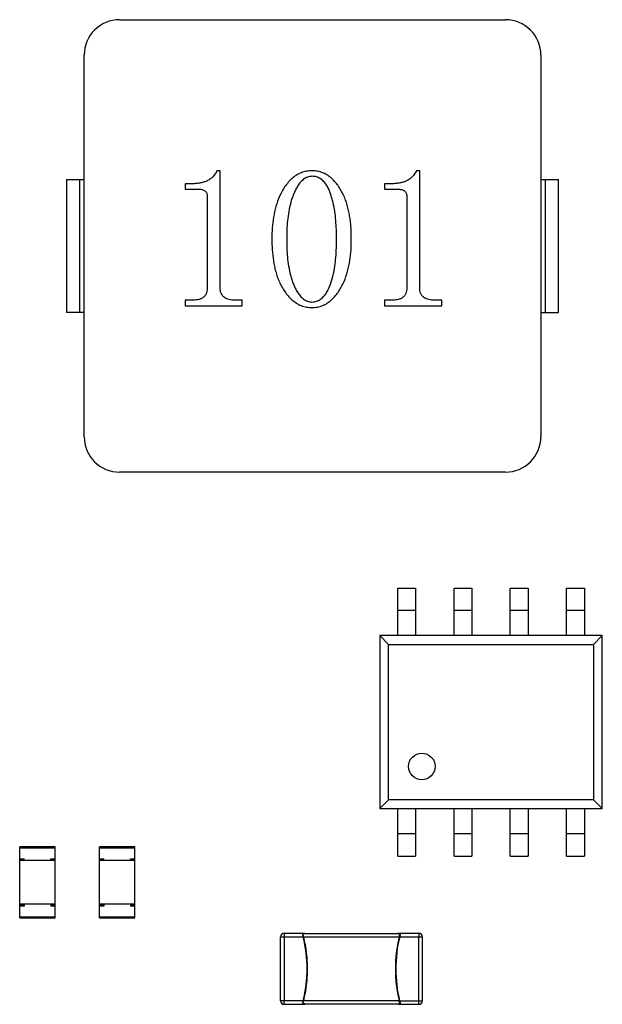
# Model space of a CAD drawing. Header units: inches. Extents: x -15 to 298, y -119 to 14.
# Tile 10 of 18: x 259 to 272, y -68 to -46. Entities that reach past the tile are written whole.
import ezdxf

# ---------------------------------------------------------------- set-up
doc = ezdxf.new("R2010")
doc.units = ezdxf.units.IN
doc.header["$LTSCALE"] = 1.21
doc.header["$MEASUREMENT"] = 0
doc.layers.get('0').update_dxf_attribs({"linetype": 'CONTINUOUS'})

msp = doc.modelspace()

# ---------------------------------------------------------------- linework, layer by layer
at = {"color": 7, "linetype": 'Continuous'}
for p, q in [((261.588, -46.058), (270.288, -46.058)), ((260.787, -55.458), (260.787, -46.858)), ((271.087, -46.858), (271.087, -55.458)), ((263.854, -49.464), (263.782, -49.464)), ((263.854, -52.103), (263.854, -49.464)), ((268.354, -49.464), (268.282, -49.464)), ((268.354, -52.103), (268.354, -49.464)), ((260.387, -49.658), (260.787, -49.658)), ((260.387, -49.658), (260.387, -52.658)), ((260.687, -52.658), (260.687, -49.658)), ((271.087, -49.658), (271.487, -49.658)), ((271.187, -49.658), (271.187, -52.658)), ((271.487, -52.658), (271.487, -49.658)), ((263.225, -49.755), (263.062, -49.755)), ((263.062, -49.755), (263.062, -49.88)), ((263.062, -49.88), (263.384, -49.88)), ((267.725, -49.756), (267.562, -49.756)), ((267.562, -49.756), (267.562, -49.881)), ((267.562, -49.881), (267.884, -49.881)), ((263.562, -50.035), (263.562, -52.106)), ((268.062, -50.035), (268.062, -52.107)), ((263.223, -52.38), (263.062, -52.38)), ((263.062, -52.38), (263.062, -52.505)), ((264.354, -52.381), (264.181, -52.381)), ((264.354, -52.506), (264.354, -52.381)), ((267.723, -52.381), (267.562, -52.381)), ((267.562, -52.381), (267.562, -52.506)), ((268.854, -52.381), (268.681, -52.381)), ((268.854, -52.506), (268.854, -52.381)), ((263.062, -52.505), (264.354, -52.506)), ((267.562, -52.506), (268.854, -52.506)), ((260.787, -52.658), (260.387, -52.658)), ((271.087, -52.658), (271.487, -52.658)), ((270.287, -56.258), (261.587, -56.258)), ((267.858, -58.87), (268.258, -58.87)), ((267.858, -59.941), (267.858, -58.87)), ((268.258, -58.87), (268.258, -59.941)), ((269.128, -58.871), (269.528, -58.871)), ((269.128, -59.941), (269.128, -58.871)), ((269.528, -58.871), (269.528, -59.941)), ((270.398, -58.871), (270.798, -58.871)), ((270.398, -59.941), (270.398, -58.871)), ((270.798, -58.871), (270.798, -59.941)), ((271.668, -58.871), (272.068, -58.871)), ((271.668, -59.942), (271.668, -58.871)), ((272.068, -58.871), (272.068, -59.942)), ((267.858, -59.37), (268.258, -59.37)), ((269.128, -59.371), (269.528, -59.371)), ((270.398, -59.371), (270.798, -59.371)), ((271.668, -59.371), (272.068, -59.371)), ((272.473, -59.942), (267.453, -59.941)), ((267.453, -59.941), (267.653, -60.141)), ((267.453, -59.941), (267.453, -63.841)), ((267.653, -60.141), (272.273, -60.142)), ((267.653, -63.641), (267.653, -60.141)), ((272.273, -60.142), (272.473, -59.942)), ((272.273, -60.142), (272.273, -63.642)), ((272.473, -63.842), (272.473, -59.942)), ((267.653, -63.641), (267.453, -63.841)), ((272.273, -63.642), (267.653, -63.641)), ((272.473, -63.842), (272.273, -63.642)), ((267.453, -63.841), (272.473, -63.842)), ((267.858, -64.912), (267.858, -63.841)), ((268.258, -63.841), (268.258, -64.912)), ((269.128, -64.912), (269.128, -63.841)), ((269.528, -63.841), (269.528, -64.912)), ((270.398, -64.912), (270.398, -63.841)), ((270.798, -63.841), (270.798, -64.912)), ((271.668, -64.912), (271.668, -63.842)), ((272.068, -63.842), (272.068, -64.912)), ((268.258, -64.412), (267.858, -64.412)), ((269.528, -64.412), (269.128, -64.412)), ((270.798, -64.412), (270.398, -64.412)), ((272.068, -64.412), (271.668, -64.412)), ((260.133, -64.706), (259.333, -64.706)), ((259.333, -66.306), (259.333, -64.706)), ((259.333, -64.726), (260.133, -64.726)), ((260.133, -66.306), (260.133, -64.706)), ((261.933, -64.706), (261.133, -64.706)), ((261.133, -66.306), (261.133, -64.706)), ((261.133, -64.726), (261.933, -64.726)), ((261.933, -66.306), (261.933, -64.706)), ((259.333, -64.974), (259.433, -64.974)), ((259.433, -64.993), (259.333, -64.993)), ((260.133, -65.014), (259.333, -65.014)), ((259.433, -65.014), (259.433, -64.974)), ((260.033, -64.974), (260.133, -64.974)), ((260.033, -65.014), (260.033, -64.974)), ((260.133, -64.993), (260.033, -64.993)), ((261.133, -64.974), (261.233, -64.974)), ((261.233, -64.993), (261.133, -64.993)), ((261.933, -65.014), (261.133, -65.014)), ((261.233, -65.014), (261.233, -64.974)), ((261.833, -64.974), (261.933, -64.974)), ((261.833, -65.014), (261.833, -64.974)), ((261.933, -64.993), (261.833, -64.993)), ((267.858, -64.912), (268.258, -64.912)), ((269.128, -64.912), (269.528, -64.912)), ((270.398, -64.912), (270.798, -64.912)), ((271.668, -64.912), (272.068, -64.912)), ((260.133, -65.999), (259.333, -65.999)), ((259.433, -66.019), (259.333, -66.019)), ((259.433, -66.039), (259.333, -66.039)), ((260.033, -65.999), (259.433, -65.999)), ((259.433, -65.999), (259.433, -66.039)), ((260.033, -65.999), (260.033, -66.039)), ((260.133, -66.019), (260.033, -66.019)), ((260.133, -66.039), (260.033, -66.039)), ((261.933, -65.999), (261.133, -65.999)), ((261.233, -66.019), (261.133, -66.019)), ((261.233, -66.039), (261.133, -66.039)), ((261.833, -65.999), (261.233, -65.999)), ((261.233, -65.999), (261.233, -66.039)), ((261.833, -65.999), (261.833, -66.039)), ((261.933, -66.019), (261.833, -66.019)), ((261.933, -66.039), (261.833, -66.039)), ((260.133, -66.286), (259.333, -66.286)), ((259.333, -66.306), (260.133, -66.306)), ((261.933, -66.286), (261.133, -66.286)), ((261.133, -66.306), (261.933, -66.306)), ((265.215, -66.733), (265.727, -66.733)), ((265.215, -68.173), (265.215, -66.733)), ((265.295, -66.653), (265.757, -66.653)), ((265.295, -66.653), (265.295, -68.173)), ((265.715, -66.663), (265.717, -66.653)), ((265.727, -66.733), (265.715, -66.663)), ((265.727, -66.661), (265.717, -66.653)), ((265.717, -66.653), (265.726, -66.661)), ((265.725, -66.668), (265.725, -66.663)), ((265.737, -66.732), (265.725, -66.668)), ((265.726, -66.661), (265.727, -66.661)), ((265.727, -66.661), (265.767, -66.661)), ((267.903, -66.663), (265.727, -66.663)), ((265.727, -66.733), (265.733, -66.732)), ((265.727, -66.735), (265.727, -66.733)), ((265.734, -66.734), (265.727, -66.735)), ((265.733, -66.732), (265.737, -66.732)), ((265.737, -66.734), (265.737, -66.732)), ((265.737, -66.733), (267.893, -66.733)), ((265.768, -66.663), (265.767, -66.661)), ((267.863, -66.661), (267.862, -66.663)), ((267.903, -66.661), (267.863, -66.661)), ((267.873, -66.653), (268.335, -66.653)), ((267.893, -66.732), (267.905, -66.668)), ((267.893, -66.734), (267.893, -66.732)), ((267.897, -66.732), (267.893, -66.732)), ((267.896, -66.734), (267.903, -66.735)), ((267.903, -66.733), (267.897, -66.732)), ((267.903, -66.661), (267.913, -66.653)), ((267.903, -66.661), (267.903, -66.661)), ((267.915, -66.663), (267.903, -66.733)), ((267.903, -66.733), (268.415, -66.733)), ((267.903, -66.733), (267.903, -66.735)), ((267.913, -66.653), (267.903, -66.661)), ((267.905, -66.668), (267.905, -66.663)), ((267.913, -66.653), (267.915, -66.663)), ((268.335, -66.653), (268.335, -66.733)), ((268.335, -68.253), (268.335, -66.733)), ((268.415, -68.173), (268.415, -66.733)), ((265.727, -68.173), (265.215, -68.173)), ((265.295, -68.253), (265.295, -68.173)), ((265.295, -68.253), (265.757, -68.253)), ((265.715, -68.244), (265.727, -68.173)), ((265.717, -68.253), (265.715, -68.244)), ((265.717, -68.253), (265.726, -68.246)), ((265.726, -68.246), (265.717, -68.253)), ((265.725, -68.239), (265.737, -68.175)), ((265.725, -68.244), (265.725, -68.239)), ((265.726, -68.246), (265.725, -68.244)), ((265.726, -68.246), (265.726, -68.246)), ((265.767, -68.246), (265.726, -68.246)), ((265.727, -68.173), (265.727, -68.171)), ((265.734, -68.173), (265.727, -68.171)), ((265.727, -68.173), (265.733, -68.175)), ((265.727, -68.243), (267.903, -68.243)), ((265.733, -68.175), (265.737, -68.175)), ((265.737, -68.173), (265.738, -68.167)), ((265.737, -68.175), (265.738, -68.167)), ((267.893, -68.173), (265.737, -68.173)), ((265.767, -68.246), (265.768, -68.243)), ((267.862, -68.243), (267.863, -68.246)), ((267.863, -68.246), (267.903, -68.246)), ((267.873, -68.253), (268.335, -68.253)), ((267.893, -68.175), (267.891, -68.167)), ((267.893, -68.173), (267.891, -68.167)), ((267.905, -68.239), (267.893, -68.175)), ((267.897, -68.175), (267.893, -68.175)), ((267.896, -68.173), (267.903, -68.171)), ((267.903, -68.173), (267.897, -68.175)), ((267.903, -68.171), (267.903, -68.173)), ((267.903, -68.173), (268.415, -68.173)), ((267.903, -68.173), (267.915, -68.244)), ((267.903, -68.246), (267.905, -68.244)), ((267.903, -68.246), (267.903, -68.246)), ((267.913, -68.253), (267.903, -68.246)), ((267.903, -68.246), (267.913, -68.253)), ((267.905, -68.244), (267.905, -68.239)), ((267.915, -68.244), (267.913, -68.253))]:
    msp.add_line(p, q, dxfattribs=at)
for points in [[(265.767, -66.661), (265.766, -66.658), (265.764, -66.656), (265.761, -66.654), (265.757, -66.653)], [(267.863, -66.661), (267.864, -66.658), (267.866, -66.656), (267.869, -66.654), (267.873, -66.653)], [(265.757, -68.253), (265.761, -68.253), (265.764, -68.251), (265.766, -68.248), (265.767, -68.246)], [(267.873, -68.253), (267.869, -68.253), (267.866, -68.251), (267.864, -68.248), (267.863, -68.246)]]:
    msp.add_lwpolyline(points, dxfattribs=at)
msp.add_circle((268.403, -62.891), 0.3, dxfattribs=at)
for centre, radius, start, end in [((261.587, -46.858), 0.8, 89.9983, 179.9983), ((270.287, -46.858), 0.8, 359.9983, 89.9983), ((261.587, -55.458), 0.8, 179.9983, 269.9983), ((270.287, -55.458), 0.8, 269.9983, 359.9983), ((265.295, -66.733), 0.08, 89.9983, 179.9983), ((262.825, -67.453), 2.99, 346.106, 13.8905), ((262.808, -67.458), 3.017, 13.7254, 13.8877), ((262.826, -67.453), 2.999, 346.2246, 13.7222), ((270.804, -67.454), 2.999, 166.2743, 193.7719), ((270.805, -67.454), 2.99, 166.106, 193.8905), ((270.822, -67.458), 3.017, 166.1089, 166.2711), ((268.335, -66.733), 0.08, 359.9983, 89.9983), ((265.295, -68.173), 0.08, 179.9983, 269.9983), ((265.736, -68.242), 0.0111, 188.8705, 189.4271), ((267.894, -68.242), 0.0109, 350.3928, 350.9741), ((268.335, -68.173), 0.08, 269.9983, 359.9983)]:
    msp.add_arc(centre, radius, start, end, dxfattribs=at)
for points, knots in [([(263.782, -49.464), (263.758, -49.514), (263.709, -49.584), (263.624, -49.655), (263.551, -49.697), (263.472, -49.726), (263.391, -49.744), (263.308, -49.754), (263.252, -49.756), (263.225, -49.755)], [0, 0, 0, 0, 0.249419, 0.374569, 0.499723, 0.624846, 0.749898, 0.875036, 1, 1, 1, 1]), ([(265.925, -49.464), (265.884, -49.464), (265.802, -49.471), (265.683, -49.504), (265.572, -49.559), (265.473, -49.633), (265.387, -49.722), (265.288, -49.853), (265.189, -50.033), (265.107, -50.266), (265.036, -50.586), (265.021, -50.833), (265.021, -50.996)], [0, 0, 0, 0, 0.062552, 0.125179, 0.187739, 0.250305, 0.312864, 0.375403, 0.500315, 0.625273, 0.750243, 1, 1, 1, 1]), ([(266.812, -50.996), (266.812, -50.956), (266.811, -50.874), (266.806, -50.752), (266.795, -50.63), (266.779, -50.508), (266.758, -50.388), (266.729, -50.269), (266.694, -50.151), (266.65, -50.037), (266.596, -49.927), (266.531, -49.823), (266.458, -49.724), (266.373, -49.636), (266.275, -49.561), (266.184, -49.514), (266.107, -49.488), (266.027, -49.469), (265.966, -49.464), (265.925, -49.464)], [0, 0, 0, 0, 0.062503, 0.125014, 0.187512, 0.250024, 0.312528, 0.375031, 0.437542, 0.500043, 0.56255, 0.625048, 0.687558, 0.750042, 0.812532, 0.875005, 0.906275, 0.937532, 1, 1, 1, 1]), ([(268.282, -49.464), (268.258, -49.514), (268.209, -49.584), (268.124, -49.656), (268.051, -49.697), (267.972, -49.726), (267.891, -49.744), (267.808, -49.754), (267.752, -49.756), (267.725, -49.756)], [0, 0, 0, 0, 0.249419, 0.374569, 0.499723, 0.624846, 0.749898, 0.875036, 1, 1, 1, 1]), ([(265.925, -49.589), (265.891, -49.588), (265.822, -49.601), (265.733, -49.653), (265.659, -49.725), (265.6, -49.809), (265.551, -49.899), (265.509, -49.992), (265.473, -50.088), (265.434, -50.219), (265.398, -50.385), (265.371, -50.588), (265.357, -50.792), (265.354, -50.928), (265.354, -50.996)], [0, 0, 0, 0, 0.062416, 0.124899, 0.187418, 0.249941, 0.312457, 0.374972, 0.437485, 0.499999, 0.624991, 0.74999, 0.874995, 1, 1, 1, 1]), ([(266.479, -50.996), (266.479, -50.928), (266.477, -50.791), (266.464, -50.586), (266.442, -50.382), (266.41, -50.213), (266.376, -50.081), (266.345, -49.983), (266.308, -49.887), (266.261, -49.795), (266.2, -49.712), (266.122, -49.643), (266.028, -49.598), (265.959, -49.588), (265.925, -49.589)], [0, 0, 0, 0, 0.124991, 0.249978, 0.374964, 0.499946, 0.562447, 0.624948, 0.687467, 0.749978, 0.812496, 0.87501, 0.937511, 1, 1, 1, 1]), ([(263.384, -49.88), (263.395, -49.88), (263.417, -49.881), (263.45, -49.887), (263.482, -49.897), (263.52, -49.922), (263.548, -49.958), (263.561, -50.001), (263.562, -50.024), (263.562, -50.035)], [0, 0, 0, 0, 0.125078, 0.250443, 0.37548, 0.500759, 0.749504, 0.874735, 1, 1, 1, 1]), ([(267.884, -49.881), (267.895, -49.881), (267.917, -49.882), (267.95, -49.887), (267.982, -49.898), (268.02, -49.922), (268.048, -49.959), (268.061, -50.001), (268.062, -50.024), (268.062, -50.035)], [0, 0, 0, 0, 0.125078, 0.250443, 0.37548, 0.500759, 0.749504, 0.874735, 1, 1, 1, 1]), ([(265.021, -50.996), (265.02, -51.079), (265.026, -51.245), (265.047, -51.451), (265.076, -51.614), (265.105, -51.734), (265.142, -51.853), (265.187, -51.969), (265.242, -52.08), (265.308, -52.185), (265.384, -52.284), (265.471, -52.373), (265.554, -52.435), (265.625, -52.477), (265.701, -52.512), (265.801, -52.54), (265.884, -52.547), (265.925, -52.547)], [0, 0, 0, 0, 0.124997, 0.249985, 0.312493, 0.375001, 0.437509, 0.500018, 0.562523, 0.625029, 0.687529, 0.750028, 0.812526, 0.8438, 0.875057, 0.937534, 1, 1, 1, 1]), ([(265.354, -50.996), (265.354, -51.065), (265.357, -51.203), (265.369, -51.41), (265.395, -51.615), (265.43, -51.785), (265.468, -51.917), (265.503, -52.015), (265.545, -52.109), (265.595, -52.2), (265.656, -52.285), (265.73, -52.358), (265.821, -52.41), (265.891, -52.423), (265.925, -52.422)], [0, 0, 0, 0, 0.125002, 0.250006, 0.375002, 0.499992, 0.562506, 0.625017, 0.687535, 0.750049, 0.812567, 0.875087, 0.937571, 1, 1, 1, 1]), ([(265.925, -52.547), (265.966, -52.548), (266.049, -52.54), (266.167, -52.504), (266.278, -52.447), (266.375, -52.37), (266.459, -52.279), (266.532, -52.18), (266.596, -52.074), (266.667, -51.926), (266.732, -51.73), (266.782, -51.488), (266.808, -51.243), (266.813, -51.079), (266.812, -50.996)], [0, 0, 0, 0, 0.062499, 0.125162, 0.187651, 0.250217, 0.312782, 0.375297, 0.437814, 0.500304, 0.625226, 0.750143, 0.875073, 1, 1, 1, 1]), ([(265.925, -52.422), (265.959, -52.423), (266.029, -52.412), (266.122, -52.363), (266.197, -52.291), (266.258, -52.206), (266.306, -52.114), (266.358, -51.986), (266.405, -51.82), (266.443, -51.616), (266.464, -51.41), (266.477, -51.203), (266.479, -51.065), (266.479, -50.996)], [0, 0, 0, 0, 0.062473, 0.124956, 0.187477, 0.249995, 0.312507, 0.375032, 0.499996, 0.624989, 0.749993, 0.874995, 1, 1, 1, 1]), ([(263.562, -52.106), (263.562, -52.127), (263.559, -52.169), (263.544, -52.23), (263.512, -52.285), (263.465, -52.328), (263.409, -52.356), (263.348, -52.371), (263.286, -52.379), (263.244, -52.38), (263.223, -52.38)], [0, 0, 0, 0, 0.124983, 0.249985, 0.374963, 0.499937, 0.624946, 0.749966, 0.875022, 1, 1, 1, 1]), ([(264.181, -52.381), (264.141, -52.38), (264.079, -52.375), (264.001, -52.35), (263.947, -52.32), (263.902, -52.278), (263.872, -52.223), (263.857, -52.164), (263.854, -52.123), (263.854, -52.103)], [0, 0, 0, 0, 0.249747, 0.374812, 0.499903, 0.624872, 0.749934, 0.874957, 1, 1, 1, 1]), ([(268.062, -52.107), (268.062, -52.127), (268.059, -52.169), (268.044, -52.23), (268.012, -52.285), (267.965, -52.328), (267.909, -52.356), (267.848, -52.371), (267.786, -52.379), (267.744, -52.381), (267.723, -52.381)], [0, 0, 0, 0, 0.124983, 0.249985, 0.374963, 0.499937, 0.624946, 0.749966, 0.875022, 1, 1, 1, 1]), ([(268.681, -52.381), (268.641, -52.38), (268.579, -52.375), (268.501, -52.35), (268.447, -52.32), (268.402, -52.278), (268.372, -52.223), (268.357, -52.164), (268.354, -52.123), (268.354, -52.103)], [0, 0, 0, 0, 0.249747, 0.374812, 0.499903, 0.624872, 0.749934, 0.874957, 1, 1, 1, 1]), ([(265.725, -66.662), (265.725, -66.661), (265.726, -66.661), (265.726, -66.661), (265.726, -66.661)], [0, 0, 0, 0, 0.562883, 1, 1, 1, 1]), ([(265.725, -66.663), (265.725, -66.663), (265.725, -66.662), (265.725, -66.662), (265.725, -66.662)], [0, 0, 0, 0, 0.290202, 1, 1, 1, 1]), ([(265.737, -66.733), (265.735, -66.725), (265.731, -66.708), (265.728, -66.69), (265.726, -66.68), (265.726, -66.676), (265.726, -66.672), (265.726, -66.669), (265.726, -66.667), (265.726, -66.665), (265.726, -66.664), (265.727, -66.664), (265.727, -66.663), (265.727, -66.663)], [0, 0, 0, 0, 0.377971, 0.700581, 0.76631, 0.824572, 0.874787, 0.916472, 0.949335, 0.973379, 0.982265, 0.989327, 1, 1, 1, 1]), ([(265.736, -66.734), (265.736, -66.734), (265.735, -66.734), (265.734, -66.734), (265.734, -66.734)], [0, 0, 0, 0, 0.205727, 1, 1, 1, 1]), ([(265.737, -66.734), (265.737, -66.734), (265.737, -66.734), (265.736, -66.734), (265.736, -66.734)], [0, 0, 0, 0, 0.353413, 1, 1, 1, 1]), ([(265.737, -68.173), (265.766, -68.056), (265.81, -67.817), (265.832, -67.453), (265.81, -67.09), (265.766, -66.851), (265.737, -66.733)], [0, 0, 0, 0, 0.250004, 0.5, 0.749996, 1, 1, 1, 1]), ([(267.893, -66.733), (267.864, -66.851), (267.82, -67.09), (267.798, -67.453), (267.82, -67.817), (267.864, -68.056), (267.893, -68.173)], [0, 0, 0, 0, 0.250004, 0.5, 0.749996, 1, 1, 1, 1]), ([(267.903, -66.663), (267.903, -66.663), (267.903, -66.664), (267.904, -66.664), (267.904, -66.665), (267.904, -66.667), (267.904, -66.669), (267.904, -66.672), (267.904, -66.676), (267.904, -66.68), (267.902, -66.69), (267.899, -66.708), (267.895, -66.725), (267.893, -66.733)], [0, 0, 0, 0, 0.010673, 0.017736, 0.026623, 0.050668, 0.083533, 0.125219, 0.175435, 0.233697, 0.299425, 0.62203, 1, 1, 1, 1]), ([(267.893, -66.734), (267.893, -66.734), (267.893, -66.734), (267.894, -66.734), (267.894, -66.734)], [0, 0, 0, 0, 0.353423, 1, 1, 1, 1]), ([(267.894, -66.734), (267.894, -66.734), (267.895, -66.734), (267.895, -66.734), (267.896, -66.734)], [0, 0, 0, 0, 0.205728, 1, 1, 1, 1]), ([(267.905, -66.662), (267.904, -66.661), (267.904, -66.661), (267.904, -66.661), (267.903, -66.661)], [0, 0, 0, 0, 0.560224, 1, 1, 1, 1]), ([(267.905, -66.663), (267.905, -66.663), (267.905, -66.663), (267.905, -66.662), (267.905, -66.662)], [0, 0, 0, 0, 0.290932, 1, 1, 1, 1]), ([(265.727, -68.243), (265.727, -68.243), (265.726, -68.243), (265.726, -68.243), (265.726, -68.242), (265.726, -68.24), (265.726, -68.238), (265.726, -68.235), (265.726, -68.231), (265.726, -68.227), (265.728, -68.216), (265.731, -68.198), (265.735, -68.182), (265.737, -68.173)], [0, 0, 0, 0, 0.010674, 0.017736, 0.026623, 0.050668, 0.083533, 0.125219, 0.175435, 0.233697, 0.299425, 0.62203, 1, 1, 1, 1]), ([(265.736, -68.173), (265.736, -68.173), (265.735, -68.173), (265.734, -68.173), (265.734, -68.173)], [0, 0, 0, 0, 0.205728, 1, 1, 1, 1]), ([(265.737, -68.173), (265.737, -68.173), (265.737, -68.173), (265.736, -68.173), (265.736, -68.173)], [0, 0, 0, 0, 0.353423, 1, 1, 1, 1]), ([(267.893, -68.173), (267.895, -68.182), (267.899, -68.199), (267.902, -68.217), (267.903, -68.227), (267.904, -68.231), (267.904, -68.235), (267.904, -68.238), (267.904, -68.24), (267.904, -68.242), (267.904, -68.243), (267.903, -68.243), (267.903, -68.243), (267.903, -68.243)], [0, 0, 0, 0, 0.37797, 0.700581, 0.76631, 0.824572, 0.874787, 0.916472, 0.949335, 0.973379, 0.982265, 0.989327, 1, 1, 1, 1]), ([(267.893, -68.173), (267.893, -68.173), (267.893, -68.173), (267.894, -68.173), (267.894, -68.173)], [0, 0, 0, 0, 0.353423, 1, 1, 1, 1]), ([(267.894, -68.173), (267.894, -68.173), (267.895, -68.173), (267.895, -68.173), (267.896, -68.173)], [0, 0, 0, 0, 0.205728, 1, 1, 1, 1])]:
    msp.add_open_spline(points, degree=3, knots=knots, dxfattribs=at)

doc.saveas('drawing.dxf')
